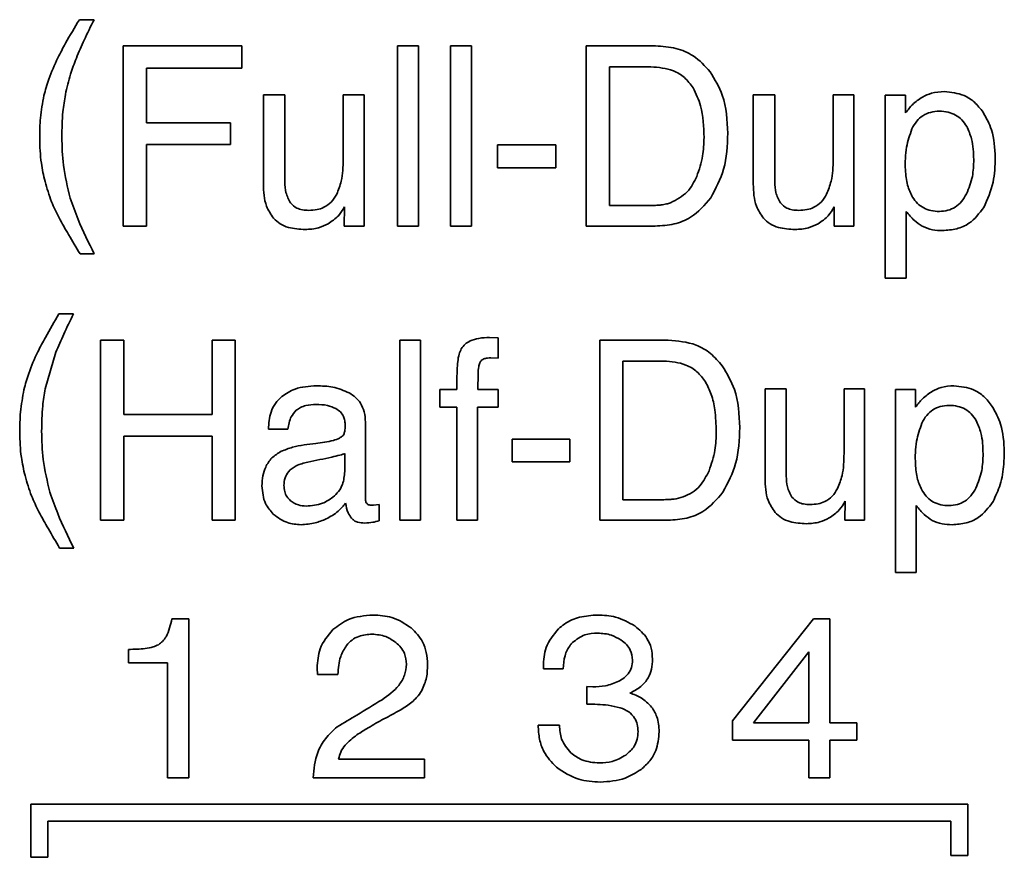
# Model space of a CAD drawing. Header units: millimetres. Extents: x -253 to 658, y -105 to 533.
# Tile 24 of 32: x 562 to 574, y 204 to 214. Entities that reach past the tile are written whole.
import ezdxf

# ---------------------------------------------------------------- set-up
doc = ezdxf.new("R2010")
doc.units = ezdxf.units.MM

msp = doc.modelspace()

# ---------------------------------------------------------------- linework, layer by layer
at = {"color": 7, "linetype": 'Continuous', "lineweight": 35}
for p, q in [((563.20309, 214.194), (563.03083, 214.194)), ((564.9339, 213.8867), (563.54208, 213.8867)), ((563.54208, 213.8867), (563.54208, 211.7783)), ((564.9339, 213.62797), (564.9339, 213.8867)), ((567.00096, 213.8867), (566.75498, 213.8867)), ((566.75498, 213.8867), (566.75498, 211.7783)), ((567.00096, 211.7783), (567.00096, 213.8867)), ((567.62142, 213.8867), (567.37544, 213.8867)), ((567.37544, 213.8867), (567.37544, 211.7783)), ((567.62142, 211.7783), (567.62142, 213.8867)), ((569.77598, 213.8867), (568.96398, 213.8867)), ((568.96398, 213.8867), (568.96398, 211.7783)), ((563.81562, 212.98753), (563.81562, 213.62797)), ((563.81562, 213.62797), (564.9339, 213.62797)), ((569.72121, 213.64244), (569.23717, 213.64244)), ((569.23717, 213.64244), (569.23717, 212.01945)), ((565.43689, 213.31516), (565.18539, 213.31516)), ((565.18539, 213.31516), (565.18539, 212.26957)), ((565.43689, 212.29541), (565.43689, 213.31516)), ((566.36396, 213.31516), (566.12039, 213.31516)), ((566.12039, 213.31516), (566.12039, 212.55965)), ((566.36396, 211.7783), (566.36396, 213.31516)), ((571.17297, 213.31516), (570.92148, 213.31516)), ((570.92148, 213.31516), (570.92148, 212.26957)), ((571.17297, 212.29541), (571.17297, 213.31516)), ((571.85648, 213.31516), (571.85648, 212.55965)), ((572.10005, 213.31516), (571.85648, 213.31516)), ((572.10005, 211.7783), (572.10005, 213.31516)), ((572.70432, 213.3093), (572.46626, 213.3093)), ((572.46626, 213.3093), (572.46626, 211.16921)), ((572.70432, 213.10259), (572.70432, 213.3093)), ((564.79989, 212.98753), (563.81562, 212.98753)), ((564.79989, 212.73466), (564.79989, 212.98753)), ((563.81562, 211.7783), (563.81562, 212.73466)), ((563.81562, 212.73466), (564.79989, 212.73466)), ((568.6112, 212.72914), (567.92769, 212.72914)), ((567.92769, 212.72914), (567.92769, 212.4618)), ((568.6112, 212.4618), (568.6112, 212.72914)), ((567.92769, 212.4618), (568.6112, 212.4618)), ((569.23717, 212.01945), (569.72396, 212.01945)), ((566.13417, 212.00223), (566.13142, 211.7783)), ((571.87026, 212.00223), (571.8675, 211.7783)), ((572.71258, 211.16921), (572.71258, 211.95055)), ((563.54208, 211.7783), (563.81562, 211.7783)), ((566.13142, 211.7783), (566.36396, 211.7783)), ((566.75498, 211.7783), (567.00096, 211.7783)), ((567.37544, 211.7783), (567.62142, 211.7783)), ((568.96398, 211.7783), (569.77323, 211.7783)), ((571.8675, 211.7783), (572.10005, 211.7783)), ((563.0391, 211.45377), (563.20584, 211.45377)), ((572.46626, 211.16921), (572.71258, 211.16921)), ((562.96227, 210.75131), (562.79209, 210.75131)), ((563.55207, 210.44401), (563.27888, 210.44401)), ((563.27888, 210.44401), (563.27888, 208.33561)), ((563.55207, 209.57343), (563.55207, 210.44401)), ((564.85535, 210.44401), (564.58491, 210.44401)), ((564.58491, 210.44401), (564.58491, 209.57343)), ((564.85535, 208.33561), (564.85535, 210.44401)), ((567.0268, 210.44401), (566.78357, 210.44401)), ((566.78357, 210.44401), (566.78357, 208.33561)), ((567.0268, 208.33561), (567.0268, 210.44401)), ((567.93561, 210.46985), (567.83295, 210.47536)), ((567.93561, 210.2342), (567.93561, 210.46985)), ((569.92585, 210.44401), (569.12279, 210.44401)), ((569.12279, 210.44401), (569.12279, 208.33561)), ((562.62982, 209.87522), (562.75695, 210.3031)), ((567.84914, 210.23696), (567.93561, 210.2342)), ((569.87176, 210.19975), (569.39323, 210.19975)), ((569.39323, 210.19975), (569.39323, 208.57677)), ((567.6948, 209.86661), (567.69894, 210.05058)), ((567.45158, 210.00166), (567.45158, 209.9486)), ((567.45158, 209.9486), (567.45158, 209.86661)), ((567.45158, 209.86661), (567.25142, 209.86661)), ((567.25142, 209.86661), (567.25142, 209.6599)), ((567.93561, 209.86661), (567.6948, 209.86661)), ((567.93561, 209.6599), (567.93561, 209.86661)), ((571.30802, 209.87247), (571.05928, 209.87247)), ((571.05928, 209.87247), (571.05928, 208.82688)), ((571.30802, 208.85272), (571.30802, 209.87247)), ((572.22476, 209.87247), (571.98395, 209.87247)), ((571.98395, 209.87247), (571.98395, 209.11696)), ((572.22476, 208.33561), (572.22476, 209.87247)), ((572.82214, 209.86661), (572.58684, 209.86661)), ((572.58684, 209.86661), (572.58684, 207.72652)), ((572.82214, 209.6599), (572.82214, 209.86661)), ((567.25142, 209.6599), (567.45158, 209.6599)), ((567.45158, 209.6599), (567.45158, 208.33561)), ((567.69205, 208.33561), (567.69205, 209.6599)), ((567.69205, 209.6599), (567.93561, 209.6599)), ((564.58491, 209.57343), (563.55207, 209.57343)), ((566.38084, 208.59985), (566.38084, 209.48455)), ((565.24499, 209.40118), (565.47203, 209.40118)), ((563.55207, 208.33561), (563.55207, 209.32091)), ((563.55207, 209.32091), (564.58491, 209.32091)), ((564.58491, 209.32091), (564.58491, 208.33561)), ((568.77415, 209.28645), (568.09822, 209.28645)), ((568.09822, 209.28645), (568.09822, 209.01912)), ((568.77415, 209.01912), (568.77415, 209.28645)), ((566.13727, 208.90715), (566.13727, 209.11696)), ((568.09822, 209.01912), (568.77415, 209.01912)), ((569.39323, 208.57677), (569.87451, 208.57677)), ((571.99738, 208.55954), (571.99463, 208.33561)), ((566.54035, 208.51958), (566.47283, 208.51096)), ((566.54035, 208.32975), (566.54035, 208.51958)), ((572.83041, 207.72652), (572.83041, 208.50786)), ((563.27888, 208.33561), (563.55207, 208.33561)), ((564.58491, 208.33561), (564.85535, 208.33561)), ((566.78357, 208.33561), (567.0268, 208.33561)), ((567.45158, 208.33561), (567.69205, 208.33561)), ((569.12279, 208.33561), (569.92309, 208.33561)), ((571.99463, 208.33561), (572.22476, 208.33561)), ((562.80001, 208.01108), (562.96503, 208.01108)), ((572.58684, 207.72652), (572.83041, 207.72652)), ((564.3131, 207.18426), (564.11431, 207.18426)), ((564.3131, 205.32218), (564.3131, 207.18426)), ((571.62738, 207.18426), (570.6786, 205.98915)), ((571.81824, 207.18426), (571.62738, 207.18426)), ((571.81824, 205.96642), (571.81824, 207.18426)), ((563.60582, 206.82459), (563.60582, 206.66577)), ((571.57157, 206.79427), (570.92527, 205.96642)), ((571.57157, 205.96642), (571.57157, 206.79427)), ((563.60582, 206.66577), (564.06402, 206.66577)), ((564.06402, 206.66577), (564.06402, 205.32218)), ((565.81481, 206.60548), (565.81757, 206.53245)), ((568.4634, 206.62305), (568.4634, 206.5979)), ((568.4634, 206.5979), (568.69698, 206.5979)), ((565.81757, 206.53245), (566.05873, 206.53245)), ((569.04218, 206.38672), (568.9719, 206.38913)), ((568.9719, 206.38913), (568.9719, 206.18277)), ((568.65219, 205.9361), (568.40277, 205.9361)), ((570.6786, 205.98915), (570.6786, 205.76247)), ((570.92527, 205.96642), (571.57157, 205.96642)), ((572.13312, 205.96642), (571.81824, 205.96642)), ((572.13312, 205.76247), (572.13312, 205.96642)), ((570.6786, 205.76247), (571.57157, 205.76247)), ((571.57157, 205.76247), (571.57157, 205.32218)), ((571.81824, 205.32218), (571.81824, 205.76247)), ((571.81824, 205.76247), (572.13312, 205.76247)), ((567.07296, 205.54129), (566.06631, 205.54129)), ((567.07296, 205.32218), (567.07296, 205.54129)), ((564.06402, 205.32218), (564.3131, 205.32218)), ((565.76727, 205.32218), (567.07296, 205.32218)), ((571.57157, 205.32218), (571.81824, 205.32218)), ((573.43226, 205.01316), (562.46274, 205.01316)), ((562.46274, 205.01316), (562.46274, 204.39166)), ((573.43226, 204.41371), (573.43226, 205.01316)), ((562.66255, 204.39166), (562.66255, 204.81334)), ((562.66255, 204.81334), (573.23245, 204.81334)), ((573.23245, 204.81334), (573.23245, 204.41371)), ((573.23245, 204.41371), (573.43226, 204.41371)), ((562.46274, 204.39166), (562.66255, 204.39166))]:
    msp.add_line(p, q, dxfattribs=at)
msp.add_arc((569.91744, 209.15066), 0.57173, 277.632181, 288.493764, dxfattribs=at)
for points, knots in [([(563.03083, 214.194), (562.97594, 214.10277), (562.88803, 213.95668), (562.80901, 213.80562), (562.77934, 213.74889)], [0, 0, 0, 0, 0.62446168, 1, 1, 1, 1]), ([(562.99535, 213.74579), (563.02534, 213.81604), (563.09001, 213.96756), (563.16361, 214.11495), (563.20309, 214.194)], [0, 0, 0, 0, 0.46367881, 1, 1, 1, 1]), ([(570.41574, 213.58491), (570.35468, 213.65235), (570.24359, 213.77507), (570.01129, 213.87196), (569.85672, 213.88164), (569.77598, 213.8867)], [0, 0, 0, 0, 0.36825653, 0.67001775, 1, 1, 1, 1]), ([(562.77934, 213.74889), (562.74112, 213.66586), (562.67516, 213.52259), (562.63379, 213.3705), (562.61639, 213.30654)], [0, 0, 0, 0, 0.57949423, 1, 1, 1, 1]), ([(562.86685, 213.31791), (562.88484, 213.39818), (562.91752, 213.54391), (562.97122, 213.68321), (562.99535, 213.74579)], [0, 0, 0, 0, 0.550777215, 1, 1, 1, 1]), ([(570.21627, 213.39818), (570.18516, 213.43982), (570.12343, 213.52245), (569.95347, 213.62384), (569.81165, 213.6352), (569.72121, 213.64244)], [0, 0, 0, 0, 0.26903521, 0.53384417, 1, 1, 1, 1]), ([(570.62348, 212.86419), (570.61576, 213.01716), (570.60273, 213.2755), (570.46991, 213.49527), (570.41574, 213.58491)], [0, 0, 0, 0, 0.59211067, 1, 1, 1, 1]), ([(570.34477, 212.81527), (570.34176, 212.94119), (570.33689, 213.1452), (570.24966, 213.32815), (570.21627, 213.39818)], [0, 0, 0, 0, 0.617195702, 1, 1, 1, 1]), ([(562.61639, 213.30654), (562.60022, 213.2196), (562.56949, 213.05434), (562.56718, 212.8863), (562.56609, 212.80666)], [0, 0, 0, 0, 0.52606818, 1, 1, 1, 1]), ([(562.8255, 212.82113), (562.82701, 212.92002), (562.82955, 213.08665), (562.85607, 213.25107), (562.86685, 213.31791)], [0, 0, 0, 0, 0.59348716, 1, 1, 1, 1]), ([(572.90241, 213.28932), (572.86155, 213.26144), (572.78555, 213.2096), (572.73, 213.13643), (572.70432, 213.10259)], [0, 0, 0, 0, 0.537647, 1, 1, 1, 1]), ([(573.15803, 213.35236), (573.10651, 213.34951), (573.017, 213.34454), (572.93655, 213.30577), (572.90241, 213.28932)], [0, 0, 0, 0, 0.575594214, 1, 1, 1, 1]), ([(573.6121, 213.11121), (573.58031, 213.15196), (573.51879, 213.23083), (573.36547, 213.33122), (573.23739, 213.34427), (573.15803, 213.35236)], [0, 0, 0, 0, 0.28908698, 0.55954299, 1, 1, 1, 1]), ([(573.42055, 212.94446), (573.40269, 212.97172), (573.36802, 213.02463), (573.29145, 213.08244), (573.20055, 213.11637), (573.09981, 213.12607), (572.99783, 213.11537), (572.90497, 213.07519), (572.82829, 213.00731), (572.79531, 212.94729), (572.77804, 212.91587)], [0, 0, 0, 0, 0.12287178, 0.23858517, 0.35684138, 0.48678184, 0.61946802, 0.74167602, 0.8647848, 1, 1, 1, 1]), ([(573.75404, 212.57963), (573.74864, 212.69086), (573.73949, 212.87939), (573.64914, 213.0438), (573.6121, 213.11121)], [0, 0, 0, 0, 0.59002574, 1, 1, 1, 1]), ([(573.50254, 212.55655), (573.50045, 212.63927), (573.49702, 212.77439), (573.44192, 212.89694), (573.42055, 212.94446)], [0, 0, 0, 0, 0.61227076, 1, 1, 1, 1]), ([(562.92403, 212.10558), (562.89245, 212.23351), (562.83438, 212.46872), (562.82828, 212.71074), (562.8255, 212.82113)], [0, 0, 0, 0, 0.54390184, 1, 1, 1, 1]), ([(570.26002, 212.35845), (570.28715, 212.43802), (570.33773, 212.58632), (570.34254, 212.74276), (570.34477, 212.81527)], [0, 0, 0, 0, 0.536533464, 1, 1, 1, 1]), ([(570.42401, 212.10868), (570.48211, 212.21821), (570.60715, 212.45391), (570.61778, 212.72114), (570.62348, 212.86419)], [0, 0, 0, 0, 0.46466939, 1, 1, 1, 1]), ([(572.77804, 212.91587), (572.75405, 212.84561), (572.70103, 212.69036), (572.69735, 212.46512), (572.71617, 212.26374), (572.76428, 212.16328), (572.78631, 212.1173)], [0, 0, 0, 0, 0.26975637, 0.59602379, 0.81506591, 1, 1, 1, 1]), ([(562.56609, 212.80666), (562.56897, 212.70892), (562.57399, 212.53822), (562.61238, 212.37198), (562.62879, 212.30092)], [0, 0, 0, 0, 0.57254063, 1, 1, 1, 1]), ([(566.12039, 212.55965), (566.11864, 212.47268), (566.1158, 212.3318), (566.06381, 212.20158), (566.04391, 212.15175)], [0, 0, 0, 0, 0.61726402, 1, 1, 1, 1]), ([(571.85648, 212.55965), (571.85473, 212.47268), (571.85189, 212.3318), (571.7999, 212.20158), (571.78, 212.15175)], [0, 0, 0, 0, 0.61726402, 1, 1, 1, 1]), ([(573.41779, 212.1545), (573.44496, 212.22208), (573.4969, 212.35124), (573.50072, 212.49026), (573.50254, 212.55655)], [0, 0, 0, 0, 0.523187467, 1, 1, 1, 1]), ([(573.62002, 211.99672), (573.66301, 212.09336), (573.74566, 212.27914), (573.75132, 212.4822), (573.75404, 212.57963)], [0, 0, 0, 0, 0.52017904, 1, 1, 1, 1]), ([(569.951, 212.05115), (570.02331, 212.08837), (570.15942, 212.15842), (570.22792, 212.29462), (570.26002, 212.35845)], [0, 0, 0, 0, 0.531345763, 1, 1, 1, 1]), ([(562.62879, 212.30092), (562.65201, 212.2211), (562.69461, 212.07467), (562.76208, 211.93798), (562.79278, 211.87579)], [0, 0, 0, 0, 0.54506456, 1, 1, 1, 1]), ([(565.18539, 212.26957), (565.18844, 212.18067), (565.1934, 212.03562), (565.27331, 211.91643), (565.30425, 211.87028)], [0, 0, 0, 0, 0.612838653, 1, 1, 1, 1]), ([(565.50407, 212.04977), (565.48255, 212.08888), (565.44044, 212.16544), (565.43805, 212.25271), (565.43689, 212.29541)], [0, 0, 0, 0, 0.51080989, 1, 1, 1, 1]), ([(570.92148, 212.26957), (570.92452, 212.18067), (570.92948, 212.03562), (571.0094, 211.91643), (571.04033, 211.87028)], [0, 0, 0, 0, 0.612838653, 1, 1, 1, 1]), ([(571.24015, 212.04977), (571.21864, 212.08888), (571.17652, 212.16544), (571.17414, 212.25271), (571.17297, 212.29541)], [0, 0, 0, 0, 0.51080989, 1, 1, 1, 1]), ([(566.04391, 212.15175), (566.02461, 212.11955), (565.98714, 212.05706), (565.90232, 211.99748), (565.81098, 211.96673), (565.75044, 211.9638), (565.7187, 211.96227)], [0, 0, 0, 0, 0.28055464, 0.54467284, 0.76118894, 1, 1, 1, 1]), ([(571.78, 212.15175), (571.7607, 212.11955), (571.72322, 212.05706), (571.63841, 211.99748), (571.54706, 211.96673), (571.48653, 211.9638), (571.45478, 211.96227)], [0, 0, 0, 0, 0.28055464, 0.54467284, 0.76118894, 1, 1, 1, 1]), ([(572.78631, 212.1173), (572.80453, 212.09175), (572.84003, 212.04196), (572.91555, 211.98815), (573.00387, 211.95649), (573.10068, 211.94712), (573.1988, 211.95789), (573.28862, 211.99788), (573.36463, 212.06467), (573.39947, 212.12353), (573.41779, 212.1545)], [0, 0, 0, 0, 0.12155252, 0.23685462, 0.35470001, 0.48333547, 0.61282228, 0.73485072, 0.86049484, 1, 1, 1, 1]), ([(563.20584, 211.45377), (563.13901, 211.58643), (563.03227, 211.79833), (562.95349, 212.02196), (562.92403, 212.10558)], [0, 0, 0, 0, 0.62606467, 1, 1, 1, 1]), ([(565.7187, 211.96227), (565.69316, 211.96345), (565.64533, 211.96568), (565.5667, 211.98841), (565.52726, 212.02704), (565.50407, 212.04977)], [0, 0, 0, 0, 0.320521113, 0.600248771, 1, 1, 1, 1]), ([(569.72396, 212.01945), (569.74733, 212.01976), (569.78753, 212.02029), (569.82747, 212.0248), (569.8442, 212.02669)], [0, 0, 0, 0, 0.58114174, 1, 1, 1, 1]), ([(569.77323, 211.7783), (569.84776, 211.78287), (569.99111, 211.79166), (570.23297, 211.88686), (570.35131, 212.02427), (570.42401, 212.10868)], [0, 0, 0, 0, 0.29462982, 0.56665917, 1, 1, 1, 1]), ([(569.8442, 212.02669), (569.86446, 212.02993), (569.90062, 212.03572), (569.93562, 212.04644), (569.951, 212.05115)], [0, 0, 0, 0, 0.56057214, 1, 1, 1, 1]), ([(571.45478, 211.96227), (571.42924, 211.96345), (571.38141, 211.96568), (571.30278, 211.98841), (571.26335, 212.02704), (571.24015, 212.04977)], [0, 0, 0, 0, 0.32052111, 0.60024877, 1, 1, 1, 1]), ([(565.944, 211.80551), (565.98693, 211.83436), (566.0646, 211.88655), (566.11267, 211.96648), (566.13417, 212.00223)], [0, 0, 0, 0, 0.55266498, 1, 1, 1, 1]), ([(571.68009, 211.80551), (571.72301, 211.83436), (571.80069, 211.88655), (571.84875, 211.96648), (571.87026, 212.00223)], [0, 0, 0, 0, 0.55266498, 1, 1, 1, 1]), ([(572.71258, 211.95055), (572.74235, 211.91357), (572.79634, 211.84649), (572.86766, 211.79846), (572.89965, 211.77692)], [0, 0, 0, 0, 0.55134774, 1, 1, 1, 1]), ([(573.13633, 211.72662), (573.1925, 211.73031), (573.30074, 211.73743), (573.48325, 211.81695), (573.56767, 211.92791), (573.62002, 211.99672)], [0, 0, 0, 0, 0.29069772, 0.56015468, 1, 1, 1, 1]), ([(562.79278, 211.87579), (562.82991, 211.80982), (562.90982, 211.66787), (562.99403, 211.52841), (563.0391, 211.45377)], [0, 0, 0, 0, 0.46475002, 1, 1, 1, 1]), ([(565.30425, 211.87028), (565.32881, 211.84746), (565.37962, 211.80024), (565.50688, 211.74766), (565.60881, 211.7418), (565.67494, 211.73799)], [0, 0, 0, 0, 0.24719258, 0.51154385, 1, 1, 1, 1]), ([(565.67494, 211.73799), (565.72829, 211.74138), (565.82243, 211.74735), (565.90725, 211.78793), (565.944, 211.80551)], [0, 0, 0, 0, 0.5666868, 1, 1, 1, 1]), ([(571.04033, 211.87028), (571.06489, 211.84746), (571.11571, 211.80024), (571.24297, 211.74766), (571.34489, 211.7418), (571.41103, 211.73799)], [0, 0, 0, 0, 0.24719258, 0.51154385, 1, 1, 1, 1]), ([(571.41103, 211.73799), (571.46437, 211.74138), (571.55852, 211.74735), (571.64333, 211.78793), (571.68009, 211.80551)], [0, 0, 0, 0, 0.5666868, 1, 1, 1, 1]), ([(572.89965, 211.77692), (572.93888, 211.76082), (573.01478, 211.72968), (573.09673, 211.72762), (573.13633, 211.72662)], [0, 0, 0, 0, 0.516828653, 1, 1, 1, 1]), ([(562.79209, 210.75131), (562.73788, 210.66005), (562.65103, 210.51385), (562.57276, 210.36292), (562.54335, 210.3062)], [0, 0, 0, 0, 0.62422069, 1, 1, 1, 1]), ([(562.75695, 210.3031), (562.78663, 210.37334), (562.85063, 210.52478), (562.92331, 210.67224), (562.96227, 210.75131)], [0, 0, 0, 0, 0.46385274, 1, 1, 1, 1]), ([(567.83295, 210.47536), (567.7906, 210.47385), (567.71328, 210.4711), (567.61543, 210.44226), (567.54449, 210.39926), (567.51652, 210.36169), (567.50291, 210.34341)], [0, 0, 0, 0, 0.3418365, 0.62405553, 0.81705351, 1, 1, 1, 1]), ([(570.55871, 210.14222), (570.51506, 210.19352), (570.42905, 210.29459), (570.21379, 210.41901), (570.03698, 210.43436), (569.92585, 210.44401)], [0, 0, 0, 0, 0.27683324, 0.54545104, 1, 1, 1, 1]), ([(562.54335, 210.3062), (562.5055, 210.22317), (562.44018, 210.07985), (562.39955, 209.9278), (562.38246, 209.86385)], [0, 0, 0, 0, 0.57941055, 1, 1, 1, 1]), ([(567.50291, 210.34341), (567.49382, 210.32278), (567.4726, 210.27462), (567.45516, 210.15879), (567.45303, 210.06525), (567.45158, 210.00166)], [0, 0, 0, 0, 0.19347826, 0.45166561, 1, 1, 1, 1]), ([(567.69894, 210.05058), (567.70017, 210.07861), (567.70204, 210.12141), (567.71382, 210.16249), (567.71788, 210.17667)], [0, 0, 0, 0, 0.65476214, 1, 1, 1, 1]), ([(567.71788, 210.17667), (567.72087, 210.18316), (567.7266, 210.1956), (567.74209, 210.2142), (567.75728, 210.22129), (567.76646, 210.22559)], [0, 0, 0, 0, 0.30170545, 0.57757368, 1, 1, 1, 1]), ([(567.76646, 210.22559), (567.78058, 210.22923), (567.80771, 210.23623), (567.83571, 210.23672), (567.84914, 210.23696)], [0, 0, 0, 0, 0.52043291, 1, 1, 1, 1]), ([(570.36131, 209.95549), (570.33062, 209.99711), (570.26983, 210.07958), (570.1018, 210.18109), (569.96129, 210.19249), (569.87176, 210.19975)], [0, 0, 0, 0, 0.26989016, 0.53476139, 1, 1, 1, 1]), ([(570.76404, 209.4215), (570.75644, 209.57438), (570.74362, 209.83234), (570.61223, 210.05253), (570.55871, 210.14222)], [0, 0, 0, 0, 0.59266363, 1, 1, 1, 1]), ([(570.48843, 209.37258), (570.48551, 209.45797), (570.48048, 209.60534), (570.43904, 209.80438), (570.38594, 209.9076), (570.36131, 209.95549)], [0, 0, 0, 0, 0.42483188, 0.73314838, 1, 1, 1, 1]), ([(562.38246, 209.86385), (562.36636, 209.77691), (562.33573, 209.61164), (562.33331, 209.44361), (562.33217, 209.36397)], [0, 0, 0, 0, 0.52604723, 1, 1, 1, 1]), ([(562.58917, 209.37844), (562.59062, 209.47733), (562.59307, 209.64393), (562.6192, 209.80838), (562.62982, 209.87522)], [0, 0, 0, 0, 0.5935481, 1, 1, 1, 1]), ([(565.80723, 209.90967), (565.72062, 209.90482), (565.57355, 209.89659), (565.45082, 209.81723), (565.40037, 209.78462)], [0, 0, 0, 0, 0.58895512, 1, 1, 1, 1]), ([(566.19136, 209.8263), (566.12771, 209.853), (566.00472, 209.90458), (565.8715, 209.90801), (565.80723, 209.90967)], [0, 0, 0, 0, 0.517580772, 1, 1, 1, 1]), ([(566.38084, 209.48455), (566.37839, 209.52525), (566.37371, 209.60302), (566.32951, 209.70206), (566.26702, 209.77687), (566.21707, 209.8095), (566.19136, 209.8263)], [0, 0, 0, 0, 0.29614246, 0.56583853, 0.77652184, 1, 1, 1, 1]), ([(573.01816, 209.84663), (572.97769, 209.81874), (572.90235, 209.76682), (572.84751, 209.69373), (572.82214, 209.6599)], [0, 0, 0, 0, 0.53724352, 1, 1, 1, 1]), ([(573.27103, 209.90967), (573.22006, 209.9068), (573.13143, 209.90181), (573.05194, 209.86308), (573.01816, 209.84663)], [0, 0, 0, 0, 0.57509396, 1, 1, 1, 1]), ([(573.71993, 209.66852), (573.68856, 209.70924), (573.62794, 209.78797), (573.47644, 209.88846), (573.34957, 209.90156), (573.27103, 209.90967)], [0, 0, 0, 0, 0.28998825, 0.56050608, 1, 1, 1, 1]), ([(565.40037, 209.78462), (565.37368, 209.75917), (565.31951, 209.70751), (565.25666, 209.57595), (565.24956, 209.46956), (565.24499, 209.40118)], [0, 0, 0, 0, 0.25746417, 0.52270372, 1, 1, 1, 1]), ([(565.47203, 209.40118), (565.48016, 209.45258), (565.49345, 209.53656), (565.54926, 209.59937), (565.5709, 209.62373)], [0, 0, 0, 0, 0.61215006, 1, 1, 1, 1]), ([(565.5709, 209.62373), (565.58717, 209.63543), (565.62121, 209.65989), (565.69995, 209.68617), (565.76192, 209.68926), (565.80207, 209.69125)], [0, 0, 0, 0, 0.24405103, 0.51032509, 1, 1, 1, 1]), ([(565.80207, 209.69125), (565.84694, 209.6903), (565.9277, 209.68859), (566.00172, 209.6568), (566.03461, 209.64268)], [0, 0, 0, 0, 0.55569514, 1, 1, 1, 1]), ([(566.03461, 209.64268), (566.05304, 209.63082), (566.08935, 209.60747), (566.12289, 209.5552), (566.14027, 209.49883), (566.14192, 209.46129), (566.14279, 209.44148)], [0, 0, 0, 0, 0.27059352, 0.5331111, 0.75365336, 1, 1, 1, 1]), ([(573.53079, 209.50177), (573.51313, 209.52901), (573.47889, 209.58183), (573.40313, 209.63968), (573.31317, 209.67366), (573.21345, 209.68338), (573.11248, 209.67267), (573.02054, 209.63243), (572.94477, 209.56447), (572.91223, 209.50458), (572.89517, 209.47318)], [0, 0, 0, 0, 0.12334, 0.23915771, 0.3571719, 0.4865981, 0.61897677, 0.74097521, 0.86421033, 1, 1, 1, 1]), ([(573.86049, 209.13694), (573.85515, 209.24812), (573.8461, 209.43644), (573.75659, 209.60108), (573.71993, 209.66852)], [0, 0, 0, 0, 0.59043604, 1, 1, 1, 1]), ([(572.89517, 209.47318), (572.87137, 209.40291), (572.81877, 209.24758), (572.81525, 209.02245), (572.83378, 208.82113), (572.88157, 208.7206), (572.90344, 208.67461)], [0, 0, 0, 0, 0.26969595, 0.59609254, 0.8151852, 1, 1, 1, 1]), ([(573.61175, 209.11386), (573.6097, 209.19655), (573.60635, 209.33153), (573.55189, 209.45424), (573.53079, 209.50177)], [0, 0, 0, 0, 0.61263077, 1, 1, 1, 1]), ([(562.33217, 209.36397), (562.33513, 209.26625), (562.34031, 209.09559), (562.37829, 208.9293), (562.39452, 208.85823)], [0, 0, 0, 0, 0.5726393, 1, 1, 1, 1]), ([(562.68667, 208.66289), (562.65535, 208.79083), (562.59777, 209.02609), (562.59187, 209.26806), (562.58917, 209.37844)], [0, 0, 0, 0, 0.54382414, 1, 1, 1, 1]), ([(566.14279, 209.44148), (566.14249, 209.41985), (566.14203, 209.38539), (566.13078, 209.35296), (566.12659, 209.34089)], [0, 0, 0, 0, 0.62767986, 1, 1, 1, 1]), ([(570.40437, 208.91576), (570.43136, 208.99534), (570.48168, 209.14368), (570.48629, 209.30008), (570.48843, 209.37258)], [0, 0, 0, 0, 0.53644852, 1, 1, 1, 1]), ([(570.56663, 208.66599), (570.62413, 208.77556), (570.74797, 209.01157), (570.75843, 209.2785), (570.76404, 209.4215)], [0, 0, 0, 0, 0.46427874, 1, 1, 1, 1]), ([(566.12659, 209.34089), (566.12094, 209.33303), (566.10809, 209.31515), (566.06586, 209.29057), (565.96352, 209.25499), (565.86774, 209.2433), (565.79793, 209.23478)], [0, 0, 0, 0, 0.08141094, 0.18513611, 0.40618499, 1, 1, 1, 1]), ([(565.39382, 209.14279), (565.35555, 209.11921), (565.28049, 209.07297), (565.21048, 208.96755), (565.17441, 208.85358), (565.171, 208.77768), (565.1692, 208.73765)], [0, 0, 0, 0, 0.27312793, 0.53558148, 0.75504052, 1, 1, 1, 1]), ([(565.79793, 209.23478), (565.70657, 209.2251), (565.56776, 209.21039), (565.43813, 209.16001), (565.39382, 209.14279)], [0, 0, 0, 0, 0.65816901, 1, 1, 1, 1]), ([(573.7282, 208.55403), (573.75932, 208.61943), (573.82546, 208.75843), (573.85612, 208.96009), (573.85931, 209.08905), (573.86049, 209.13694)], [0, 0, 0, 0, 0.358373, 0.76173704, 1, 1, 1, 1]), ([(565.70457, 209.01636), (565.65864, 209.00502), (565.57564, 208.98454), (565.48161, 208.91642), (565.43278, 208.83117), (565.42845, 208.77343), (565.42621, 208.74351)], [0, 0, 0, 0, 0.3304802, 0.59718255, 0.79120283, 1, 1, 1, 1]), ([(566.13727, 209.11696), (566.13461, 209.11556), (566.12762, 209.11189), (566.10901, 209.10593), (566.06189, 209.09252), (565.925, 209.06105), (565.79883, 209.03547), (565.70457, 209.01636)], [0, 0, 0, 0, 0.02023015, 0.05323478, 0.13134062, 0.35108019, 1, 1, 1, 1]), ([(571.98395, 209.11696), (571.98225, 209.03001), (571.97949, 208.8892), (571.92789, 208.7589), (571.90815, 208.70906)], [0, 0, 0, 0, 0.61744728, 1, 1, 1, 1]), ([(573.52804, 208.71181), (573.55488, 208.77941), (573.6062, 208.90868), (573.60996, 209.04758), (573.61175, 209.11386)], [0, 0, 0, 0, 0.522906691, 1, 1, 1, 1]), ([(565.99947, 208.6057), (566.0229, 208.62749), (566.06898, 208.67035), (566.12553, 208.7725), (566.13276, 208.85536), (566.13727, 208.90715)], [0, 0, 0, 0, 0.27951287, 0.54970001, 1, 1, 1, 1]), ([(570.09879, 208.60846), (570.13511, 208.62388), (570.20825, 208.65493), (570.32153, 208.75575), (570.37218, 208.85359), (570.40437, 208.91576)], [0, 0, 0, 0, 0.26447547, 0.53255706, 1, 1, 1, 1]), ([(562.39452, 208.85823), (562.41742, 208.77842), (562.45942, 208.63203), (562.52635, 208.4953), (562.55679, 208.4331)], [0, 0, 0, 0, 0.545154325, 1, 1, 1, 1]), ([(571.05928, 208.82688), (571.06219, 208.73803), (571.06694, 208.59319), (571.14614, 208.47376), (571.17676, 208.42759)], [0, 0, 0, 0, 0.61338022, 1, 1, 1, 1]), ([(571.37416, 208.60708), (571.35298, 208.64622), (571.31147, 208.72292), (571.30915, 208.81004), (571.30802, 208.85272)], [0, 0, 0, 0, 0.51020394, 1, 1, 1, 1]), ([(562.96503, 208.01108), (562.899, 208.14377), (562.79351, 208.35578), (562.71575, 208.57928), (562.68667, 208.66289)], [0, 0, 0, 0, 0.625896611, 1, 1, 1, 1]), ([(565.1692, 208.73765), (565.17518, 208.66568), (565.18557, 208.54065), (565.2672, 208.447), (565.30184, 208.40727)], [0, 0, 0, 0, 0.57566531, 1, 1, 1, 1]), ([(565.42621, 208.74351), (565.4277, 208.71958), (565.43057, 208.6738), (565.45686, 208.61136), (565.48643, 208.58124), (565.50062, 208.56677)], [0, 0, 0, 0, 0.36274876, 0.69402791, 1, 1, 1, 1]), ([(569.92309, 208.33561), (569.99682, 208.34018), (570.13872, 208.34898), (570.37822, 208.44449), (570.49487, 208.58162), (570.56663, 208.66599)], [0, 0, 0, 0, 0.29387879, 0.5655859, 1, 1, 1, 1]), ([(571.90815, 208.70906), (571.8891, 208.67689), (571.85217, 208.61454), (571.76828, 208.55483), (571.6778, 208.52404), (571.61783, 208.52111), (571.58638, 208.51958)], [0, 0, 0, 0, 0.28156518, 0.54565986, 0.76170836, 1, 1, 1, 1]), ([(572.90344, 208.67461), (572.92139, 208.64907), (572.95634, 208.59936), (573.03102, 208.54549), (573.11848, 208.51381), (573.2143, 208.50442), (573.31144, 208.51523), (573.40029, 208.55529), (573.47548, 208.6221), (573.5099, 208.68086), (573.52804, 208.71181)], [0, 0, 0, 0, 0.121844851, 0.237168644, 0.354837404, 0.483188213, 0.612148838, 0.73398483, 0.859854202, 1, 1, 1, 1]), ([(565.50062, 208.56677), (565.53103, 208.54608), (565.58716, 208.50788), (565.65468, 208.50409), (565.68562, 208.50235)], [0, 0, 0, 0, 0.54178206, 1, 1, 1, 1]), ([(565.68562, 208.50235), (565.75129, 208.50703), (565.86537, 208.51516), (565.95952, 208.57873), (565.99947, 208.6057)], [0, 0, 0, 0, 0.57565054, 1, 1, 1, 1]), ([(566.39979, 208.52819), (566.39645, 208.53219), (566.38892, 208.54118), (566.38201, 208.5661), (566.38131, 208.5862), (566.38084, 208.59985)], [0, 0, 0, 0, 0.20421104, 0.45944036, 1, 1, 1, 1]), ([(569.87451, 208.57677), (569.89763, 208.57707), (569.93737, 208.5776), (569.97685, 208.58211), (569.99337, 208.584)], [0, 0, 0, 0, 0.58154366, 1, 1, 1, 1]), ([(571.58638, 208.51958), (571.56117, 208.52077), (571.5139, 208.523), (571.43608, 208.54583), (571.39713, 208.58437), (571.37416, 208.60708)], [0, 0, 0, 0, 0.31930824, 0.59874798, 1, 1, 1, 1]), ([(571.80962, 208.36282), (571.85198, 208.39173), (571.92879, 208.44413), (571.97614, 208.52381), (571.99738, 208.55954)], [0, 0, 0, 0, 0.55151887, 1, 1, 1, 1]), ([(573.24933, 208.28393), (573.30496, 208.28762), (573.41223, 208.29474), (573.59313, 208.37453), (573.67645, 208.48526), (573.7282, 208.55403)], [0, 0, 0, 0, 0.28994468, 0.55905295, 1, 1, 1, 1]), ([(562.55679, 208.4331), (562.59349, 208.36714), (562.67244, 208.22524), (562.75554, 208.08573), (562.80001, 208.01108)], [0, 0, 0, 0, 0.46488217, 1, 1, 1, 1]), ([(565.91954, 208.35146), (565.96994, 208.37866), (566.05813, 208.42626), (566.12125, 208.50364), (566.1483, 208.5368)], [0, 0, 0, 0, 0.57141876, 1, 1, 1, 1]), ([(566.1483, 208.5368), (566.15524, 208.49711), (566.16639, 208.4334), (566.20229, 208.38015), (566.21582, 208.36007)], [0, 0, 0, 0, 0.62297227, 1, 1, 1, 1]), ([(566.47283, 208.51096), (566.45607, 208.51146), (566.4345, 208.51211), (566.41003, 208.52036), (566.403, 208.52573), (566.39979, 208.52819)], [0, 0, 0, 0, 0.65432156, 0.84211135, 1, 1, 1, 1]), ([(572.83041, 208.50786), (572.85982, 208.47089), (572.91312, 208.40391), (572.98376, 208.35579), (573.01541, 208.33423)], [0, 0, 0, 0, 0.55192806, 1, 1, 1, 1]), ([(565.30184, 208.40727), (565.35519, 208.36771), (565.45231, 208.29572), (565.5723, 208.28759), (565.62637, 208.28393)], [0, 0, 0, 0, 0.54938346, 1, 1, 1, 1]), ([(565.62637, 208.28393), (565.68218, 208.28772), (565.78369, 208.2946), (565.87737, 208.33381), (565.91954, 208.35146)], [0, 0, 0, 0, 0.549852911, 1, 1, 1, 1]), ([(566.21582, 208.36007), (566.22596, 208.35035), (566.24704, 208.33016), (566.30102, 208.3079), (566.34435, 208.30549), (566.37257, 208.30391)], [0, 0, 0, 0, 0.2443711, 0.50770049, 1, 1, 1, 1]), ([(566.37257, 208.30391), (566.40362, 208.30541), (566.46049, 208.30816), (566.51541, 208.32301), (566.54035, 208.32975)], [0, 0, 0, 0, 0.545869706, 1, 1, 1, 1]), ([(571.17676, 208.42759), (571.20104, 208.40478), (571.2512, 208.35768), (571.37702, 208.30496), (571.47789, 208.2991), (571.54332, 208.2953)], [0, 0, 0, 0, 0.24802405, 0.51228028, 1, 1, 1, 1]), ([(571.54332, 208.2953), (571.59611, 208.2987), (571.68937, 208.30471), (571.77324, 208.34524), (571.80962, 208.36282)], [0, 0, 0, 0, 0.56613051, 1, 1, 1, 1]), ([(573.01541, 208.33423), (573.05424, 208.31813), (573.1292, 208.28705), (573.21026, 208.28495), (573.24933, 208.28393)], [0, 0, 0, 0, 0.518011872, 1, 1, 1, 1]), ([(564.11431, 207.18426), (564.09814, 207.11114), (564.07702, 207.01566), (564.00952, 206.9177), (563.97476, 206.89194), (563.95825, 206.87971)], [0, 0, 0, 0, 0.63200452, 0.82527332, 1, 1, 1, 1]), ([(566.46938, 207.22698), (566.36947, 207.21927), (566.19576, 207.20588), (566.058, 207.10148), (565.99947, 207.05713)], [0, 0, 0, 0, 0.57515602, 1, 1, 1, 1]), ([(566.91724, 207.07608), (566.84355, 207.12451), (566.70694, 207.21427), (566.54429, 207.22297), (566.46938, 207.22698)], [0, 0, 0, 0, 0.539440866, 1, 1, 1, 1]), ([(569.10006, 207.22698), (569.02873, 207.22253), (568.89265, 207.21405), (568.73588, 207.14544), (568.66268, 207.08438), (568.6391, 207.06471)], [0, 0, 0, 0, 0.42752345, 0.81561321, 1, 1, 1, 1]), ([(569.53552, 207.09882), (569.46161, 207.13995), (569.32567, 207.21562), (569.17076, 207.22342), (569.10006, 207.22698)], [0, 0, 0, 0, 0.543635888, 1, 1, 1, 1]), ([(565.99947, 207.05713), (565.94029, 206.98576), (565.83087, 206.8538), (565.81986, 206.68361), (565.81481, 206.60548)], [0, 0, 0, 0, 0.54088495, 1, 1, 1, 1]), ([(567.1081, 206.6482), (567.10539, 206.69521), (567.10015, 206.78628), (567.04578, 206.94148), (566.96611, 207.02491), (566.91724, 207.07608)], [0, 0, 0, 0, 0.29208781, 0.56581836, 1, 1, 1, 1]), ([(568.6391, 207.06471), (568.58273, 206.99538), (568.47746, 206.86592), (568.46786, 206.70008), (568.4634, 206.62305)], [0, 0, 0, 0, 0.53551609, 1, 1, 1, 1]), ([(569.74153, 206.71125), (569.73861, 206.75457), (569.73292, 206.83896), (569.67183, 206.98269), (569.58783, 207.05425), (569.53552, 207.09882)], [0, 0, 0, 0, 0.28465668, 0.55447842, 1, 1, 1, 1]), ([(566.15932, 206.8711), (566.17959, 206.89362), (566.22012, 206.93865), (566.32254, 206.99262), (566.40598, 206.99899), (566.45905, 207.00305)], [0, 0, 0, 0, 0.26689914, 0.533769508, 1, 1, 1, 1]), ([(566.45905, 207.00305), (566.51349, 206.99842), (566.61532, 206.98978), (566.69911, 206.93183), (566.7381, 206.90486)], [0, 0, 0, 0, 0.53469289, 1, 1, 1, 1]), ([(568.80447, 206.90383), (568.85074, 206.9397), (568.93816, 207.00747), (569.04824, 207.01313), (569.10006, 207.01579)], [0, 0, 0, 0, 0.52928185, 1, 1, 1, 1]), ([(569.10006, 207.01579), (569.15457, 207.0117), (569.2513, 207.00444), (569.335, 206.95622), (569.37153, 206.93518)], [0, 0, 0, 0, 0.56355715, 1, 1, 1, 1]), ([(569.37153, 206.93518), (569.39442, 206.91834), (569.43811, 206.88621), (569.49488, 206.80684), (569.50257, 206.73963), (569.50727, 206.6985)], [0, 0, 0, 0, 0.299188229, 0.571107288, 1, 1, 1, 1]), ([(563.95825, 206.87971), (563.93717, 206.86997), (563.88792, 206.84722), (563.7683, 206.82843), (563.67162, 206.82615), (563.60582, 206.82459)], [0, 0, 0, 0, 0.19288612, 0.45066086, 1, 1, 1, 1]), ([(566.05873, 206.53245), (566.06276, 206.60392), (566.06963, 206.72558), (566.13312, 206.8286), (566.15932, 206.8711)], [0, 0, 0, 0, 0.58740899, 1, 1, 1, 1]), ([(566.7381, 206.90486), (566.75859, 206.886), (566.79852, 206.84923), (566.84843, 206.76362), (566.85519, 206.694), (566.85937, 206.65096)], [0, 0, 0, 0, 0.28687939, 0.55913854, 1, 1, 1, 1]), ([(568.69698, 206.5979), (568.7002, 206.64953), (568.70627, 206.74682), (568.75612, 206.84967), (568.79544, 206.89371), (568.80447, 206.90383)], [0, 0, 0, 0, 0.46551264, 0.87721846, 1, 1, 1, 1]), ([(569.47764, 206.31368), (569.52213, 206.33598), (569.60703, 206.37853), (569.69179, 206.48206), (569.73528, 206.59597), (569.73938, 206.67163), (569.74153, 206.71125)], [0, 0, 0, 0, 0.29091193, 0.55521675, 0.76712354, 1, 1, 1, 1]), ([(566.85937, 206.65096), (566.85493, 206.60745), (566.84584, 206.51824), (566.75312, 206.36354), (566.64531, 206.28611), (566.5748, 206.23548)], [0, 0, 0, 0, 0.24780636, 0.50811547, 1, 1, 1, 1]), ([(567.04058, 206.344), (567.06218, 206.39443), (567.10383, 206.49168), (567.10671, 206.59734), (567.1081, 206.6482)], [0, 0, 0, 0, 0.518592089, 1, 1, 1, 1]), ([(569.50727, 206.6985), (569.50508, 206.6696), (569.50082, 206.61321), (569.46244, 206.54226), (569.40956, 206.48847), (569.36835, 206.46467), (569.34673, 206.45217)], [0, 0, 0, 0, 0.277680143, 0.541676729, 0.759434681, 1, 1, 1, 1]), ([(569.34673, 206.45217), (569.29526, 206.43117), (569.19751, 206.39126), (569.09209, 206.38818), (569.04218, 206.38672)], [0, 0, 0, 0, 0.52652752, 1, 1, 1, 1]), ([(566.86143, 206.16003), (566.90352, 206.19084), (566.97384, 206.24231), (567.02146, 206.31487), (567.04058, 206.344)], [0, 0, 0, 0, 0.59847233, 1, 1, 1, 1]), ([(569.7312, 206.15004), (569.69273, 206.19011), (569.62093, 206.26489), (569.52306, 206.29822), (569.47764, 206.31368)], [0, 0, 0, 0, 0.53587433, 1, 1, 1, 1]), ([(566.5748, 206.23548), (566.47697, 206.17571), (566.30235, 206.06902), (566.12643, 205.96449), (566.04908, 205.91853)], [0, 0, 0, 0, 0.56028501, 1, 1, 1, 1]), ([(566.59754, 206.01155), (566.6607, 206.0454), (566.7497, 206.09309), (566.8363, 206.14497), (566.86143, 206.16003)], [0, 0, 0, 0, 0.70973404, 1, 1, 1, 1]), ([(568.9719, 206.18277), (569.05649, 206.18253), (569.18811, 206.18216), (569.31613, 206.15291), (569.36188, 206.14246)], [0, 0, 0, 0, 0.64263121, 1, 1, 1, 1]), ([(569.36188, 206.14246), (569.39723, 206.12819), (569.46357, 206.1014), (569.53265, 206.02908), (569.56779, 205.94679), (569.57103, 205.89185), (569.57272, 205.86306)], [0, 0, 0, 0, 0.30073292, 0.56449138, 0.77183614, 1, 1, 1, 1]), ([(569.81939, 205.86065), (569.81576, 205.92128), (569.80951, 206.02551), (569.7543, 206.11331), (569.7312, 206.15004)], [0, 0, 0, 0, 0.58165152, 1, 1, 1, 1]), ([(566.28059, 205.82551), (566.32382, 205.8528), (566.42746, 205.91822), (566.53491, 205.97718), (566.59754, 206.01155)], [0, 0, 0, 0, 0.417184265, 1, 1, 1, 1]), ([(566.04908, 205.91853), (566.00129, 205.87447), (565.90803, 205.78849), (565.79219, 205.58708), (565.77681, 205.42354), (565.76727, 205.32218)], [0, 0, 0, 0, 0.28549595, 0.55719963, 1, 1, 1, 1]), ([(568.40277, 205.9361), (568.40582, 205.88171), (568.4117, 205.77679), (568.47216, 205.59894), (568.56218, 205.50362), (568.61705, 205.44552)], [0, 0, 0, 0, 0.29588228, 0.57080204, 1, 1, 1, 1]), ([(568.7838, 205.61536), (568.7416, 205.66586), (568.66345, 205.7594), (568.65574, 205.88042), (568.65219, 205.9361)], [0, 0, 0, 0, 0.53987903, 1, 1, 1, 1]), ([(566.06631, 205.54129), (566.07314, 205.56893), (566.08767, 205.62764), (566.15857, 205.72941), (566.23212, 205.78734), (566.28059, 205.82551)], [0, 0, 0, 0, 0.23265262, 0.4943417, 1, 1, 1, 1]), ([(569.57272, 205.86306), (569.5707, 205.83264), (569.56675, 205.77329), (569.52441, 205.67189), (569.46588, 205.62072), (569.42941, 205.58883)], [0, 0, 0, 0, 0.28396286, 0.553794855, 1, 1, 1, 1]), ([(569.60786, 205.42037), (569.64374, 205.4524), (569.71378, 205.51492), (569.80089, 205.66378), (569.81231, 205.78524), (569.81939, 205.86065)], [0, 0, 0, 0, 0.28481165, 0.55592794, 1, 1, 1, 1]), ([(569.12004, 205.49582), (569.04865, 205.50123), (568.92473, 205.51064), (568.82576, 205.58418), (568.7838, 205.61536)], [0, 0, 0, 0, 0.57605249, 1, 1, 1, 1]), ([(569.42941, 205.58883), (569.37737, 205.55898), (569.28118, 205.50379), (569.17074, 205.49833), (569.12004, 205.49582)], [0, 0, 0, 0, 0.54091579, 1, 1, 1, 1]), ([(568.61705, 205.44552), (568.70079, 205.38981), (568.85699, 205.28588), (569.04373, 205.27632), (569.13037, 205.27189)], [0, 0, 0, 0, 0.53605302, 1, 1, 1, 1]), ([(569.13037, 205.27189), (569.23005, 205.27841), (569.40223, 205.28968), (569.54693, 205.38164), (569.60786, 205.42037)], [0, 0, 0, 0, 0.57886255, 1, 1, 1, 1])]:
    msp.add_open_spline(points, degree=3, knots=knots, dxfattribs=at)

doc.saveas('drawing.dxf')
